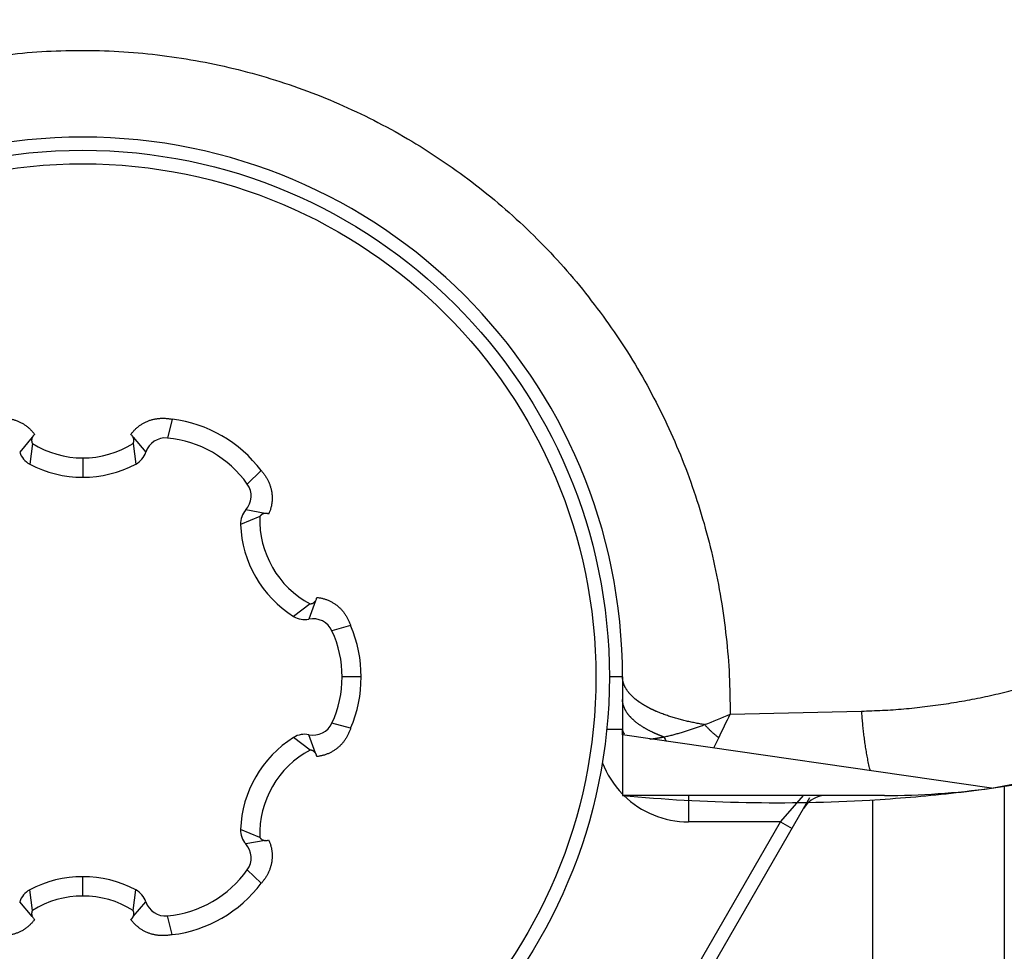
# Model space of a CAD drawing. Header units: millimetres. Extents: x 0 to 1735, y 0 to 1188.
# Tile 18 of 139: x 791.52 to 799, y 361.92 to 368.99. Entities that reach past the tile are written whole.
import ezdxf

# ---------------------------------------------------------------- set-up
doc = ezdxf.new("R2010")
doc.units = ezdxf.units.MM
doc.header["$LTSCALE"] = 0.727559
for name, color, linetype in [('NoLayerName_001', 7, 'Continuous'), ('NoLayerName_004', 7, 'Continuous'), ('NoLayerName_007', 7, 'Continuous')]:
    doc.layers.add(name, color=color, linetype=linetype)
doc.styles.get("Standard").update_dxf_attribs({"font": 'txt', "bigfont": 'extfont2'})
doc.dimstyles.get("Standard").update_dxf_attribs({"dimtxt": 2.5, "dimasz": 2.5, "dimexe": 1, "dimexo": 1, "dimtad": 1, "dimdec": 3, "dimzin": 0, "dimdsep": 46, "dimtxsty": 'Standard', "dimcen": 2.5, "dimadec": 3, "dimazin": 0, "dimtfac": 0.75, "dimtdec": 3, "dimtmove": 0, "dimatfit": 3, "dimfxl": 1, "dimarcsym": 0})

# ---------------------------------------------------------------- blocks, each defined once
blk = doc.blocks.new('DIM_0006')
at = {"color": 3, "linetype": 'Continuous', "lineweight": 13}
blk.add_arc((47.298, 51.2981), 47.2981, 0, 270, dxfattribs=at)
blk = doc.blocks.new('_OPEN30')
at = {"color": 0, "linetype": 'ByBlock', "lineweight": -2}
for p, q in [((-1, 0.267949), (0, 0)), ((0, 0), (-1, -0.267949)), ((0, 0), (-1, 0))]:
    blk.add_line(p, q, dxfattribs=at)
blk = doc.blocks.new('*D128')
at = {"layer": 'Defpoints', "color": 0}
for p in [(789.8755, 380), (789.9755, 380), (820, 337.1691), (820, 337.0691), (775.4963, 302.9173)]:
    blk.add_point(p, dxfattribs=at)
at = {"layer": 'NoLayerName_001', "color": 0, "linetype": 'Continuous', "lineweight": 13}
for p, q in [((785.8755, 380), (726.9926, 380)), ((820, 333.0691), (820, 286.9926))]:
    blk.add_line(p, q, dxfattribs=at)
blk.add_arc((820, 380), 89.0074, 183.863048, 266.136952, dxfattribs=at)
at = {"layer": 'NoLayerName_001', "color": 0, "lineweight": 13, "xscale": 6, "yscale": 6, "zscale": 6}
for p, rotation in [((730.9926, 380), 91.93152412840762), ((820, 290.9926), 358.0684758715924)]:
    blk.add_blockref('_OPEN30', p, dxfattribs=dict(at, rotation=rotation))
at = {"layer": 'NoLayerName_001', "color": 0, "lineweight": 13, "insert": (759.844, 330.6124), "char_height": 14, "attachment_point": 5, "rotation": 309.38568}
blk.add_mtext('\\W0.8000;90%%d', dxfattribs=at)

msp = doc.modelspace()

# ---------------------------------------------------------------- linework, layer by layer
at = {"layer": 'NoLayerName_001', "color": 6, "linetype": 'Continuous', "lineweight": 25}
for p, q in [((792.67969609, 365.95714223), (792.64320663, 365.81470753)), ((791.61658082, 365.82027551), (791.52095167, 365.70705644)), ((792.38342021, 365.82027429), (792.47904833, 365.70705644)), ((791.61700681, 365.77357825), (791.59687887, 365.61707105)), ((792.38299319, 365.77357825), (792.40312113, 365.61707105)), ((792, 365.66362084), (792, 365.5169)), ((793.35508684, 365.5672052), (793.24997951, 365.46438705)), ((793.34446722, 365.21847096), (793.19886404, 365.15764866)), ((793.38469932, 365.24218777), (793.23883008, 365.26839624)), ((793.72746041, 364.55510729), (793.60198517, 364.45942239)), ((793.76811388, 364.5780855), (793.71787841, 364.4386602)), ((794.03478293, 364.38993703), (793.89318614, 364.35032049)), ((794.11466472, 364), (793.97, 364)), ((794.03478293, 363.61006297), (793.89318614, 363.64967951)), ((793.76811442, 363.421913), (793.71787841, 363.5613398)), ((793.72746041, 363.44489271), (793.60198517, 363.54057761)), ((793.34446722, 362.78152904), (793.19886404, 362.84235134)), ((793.38469764, 362.75781192), (793.23883008, 362.73160376)), ((793.35508684, 362.4327948), (793.24997951, 362.53561295)), ((792, 362.33637916), (792, 362.4831)), ((791.61700681, 362.22642175), (791.59687887, 362.38292895)), ((792.38299319, 362.22642175), (792.40312113, 362.38292895)), ((791.61657979, 362.17972571), (791.52095167, 362.29294356)), ((792.38341918, 362.17972449), (792.47904833, 362.29294356)), ((792.67969609, 362.04285777), (792.64320663, 362.18529247))]:
    msp.add_line(p, q, dxfattribs=at)
at = {"layer": 'NoLayerName_001', "color": 4, "linetype": 'Continuous', "lineweight": 25}
msp.add_line((799, 363.17331742), (799, 360.95402913), dxfattribs=at)
at = {"layer": 'NoLayerName_001', "color": 7, "linetype": 'Continuous', "lineweight": 25}
msp.add_line((798, 363.06656695), (798, 335.79547926), dxfattribs=at)
at = {"layer": 'NoLayerName_001', "color": 6, "linetype": 'Continuous', "lineweight": 25}
for radius in [4, 3.89743589]:
    msp.add_circle((792, 364), radius, dxfattribs=at)
for centre, radius, start, end in [((792.56149971, 364.97254603), 0.99166529, 36.845345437, 83.154654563), ((792.3350914, 365.7978427), 0.05320997, 27.223161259, 55.191502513), ((792.6287442, 365.65777252), 0.1576, 84.734750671, 161.777059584), ((792.566375, 364.98099028), 0.83725, 35.265249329, 84.734750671), ((792.00001635, 366.38565921), 0.72203837, 237.963734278, 302.036265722), ((791.67064755, 365.75634037), 0.1576, 198.222940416, 242.090565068), ((792.32935245, 365.75634037), 0.1576, 297.909434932, 341.777059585), ((792, 366.37813129), 0.86123129, 242.090565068, 297.909434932), ((793.12130101, 365.37339471), 0.1576, 318.222940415, 35.265249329), ((793.35635915, 365.16339778), 0.1576, 138.222940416, 182.090565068), ((794.06599417, 365.19280376), 0.72198291, 177.962650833, 242.037520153), ((794.05952211, 365.18906565), 0.86123129, 182.090565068, 237.909434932), ((793.72452316, 364.60872368), 0.05320997, 327.223161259, 355.191502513), ((793.6857116, 364.59294259), 0.1576, 237.909434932, 281.777059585), ((793.75004522, 364.28437781), 0.1576, 24.734750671, 101.777059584), ((793.12326421, 364.00005424), 0.99140051, 336.842212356, 23.157789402), ((793.13275, 364), 0.83725, 335.265249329, 24.734750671), ((793.75004522, 363.71562219), 0.1576, 258.222940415, 335.265249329), ((793.6857116, 363.40705741), 0.1576, 78.222940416, 122.090565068), ((794.05952211, 362.81093435), 0.86123129, 122.090565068, 177.909434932), ((794.06599537, 362.80719551), 0.72198407, 117.962536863, 182.037287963), ((793.35635915, 362.83660222), 0.1576, 177.909434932, 221.777059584), ((793.38943231, 362.81087822), 0.05320724, 267.222882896, 295.192223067), ((793.12130101, 362.62660529), 0.1576, 324.734750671, 41.777059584), ((792.566375, 363.01900972), 0.83725, 275.265249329, 324.734750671), ((792, 361.62186871), 0.86123129, 62.090565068, 117.909434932), ((791.67064755, 362.24365963), 0.1576, 117.909434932, 161.777059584), ((792.32935245, 362.24365963), 0.1576, 18.222940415, 62.090565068), ((792.56149971, 363.02745397), 0.99166529, 276.845345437, 323.154654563), ((792.00001635, 361.61434079), 0.72203837, 57.963734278, 122.036265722), ((792.6287442, 362.34222748), 0.1576, 198.222940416, 275.265249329), ((791.6649086, 362.2021573), 0.05320997, 207.223161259, 235.191502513)]:
    msp.add_arc(centre, radius, start, end, dxfattribs=at)
for points, knots in [([(791.32030391, 365.95714223), (791.32416514, 365.95789752), (791.33187674, 365.95950446), (791.34355857, 365.96134566), (791.35530325, 365.96283997), (791.36710546, 365.96391808), (791.37894422, 365.96458833), (791.39080275, 365.96483819), (791.40266315, 365.96466076), (791.4145078, 365.96404753), (791.42631901, 365.96299072), (791.43807847, 365.9614812), (791.44976772, 365.9595171), (791.46136857, 365.95710114), (791.47286247, 365.95423496), (791.48423087, 365.95092053), (791.49545522, 365.94715971), (791.50651693, 365.94295433), (791.51739753, 365.93830648), (791.5280776, 365.93321743), (791.53853978, 365.92769491), (791.54876792, 365.92174974), (791.55874534, 365.91539211), (791.56845544, 365.90863238), (791.57788158, 365.90148087), (791.58700701, 365.89394798), (791.59581444, 365.88604479), (791.60428914, 365.87778753), (791.61242181, 365.86919714), (791.62018202, 365.8602794), (791.62761718, 365.85109675), (791.63219845, 365.84469527), (791.63453446, 365.84153153)], [0, 0, 0, 0, 0.01180322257, 0.02362718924, 0.0354666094, 0.04731669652, 0.0591732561, 0.07103277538, 0.08289251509, 0.09475060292, 0.10660612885, 0.11845916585, 0.13030955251, 0.14215651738, 0.15399946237, 0.16583807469, 0.17767241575, 0.1895030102, 0.20133093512, 0.2131578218, 0.2249847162, 0.2368118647, 0.24863937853, 0.26046734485, 0.27229592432, 0.2841254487, 0.29595611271, 0.30778616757, 0.3196128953, 0.33143328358, 0.34324415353, 0.35504228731, 0.35504228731, 0.35504228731, 0.35504228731]), ([(792.36546554, 365.84153153), (792.36780155, 365.84469527), (792.37238282, 365.85109676), (792.37981799, 365.86027942), (792.38757823, 365.86919716), (792.39571093, 365.87778755), (792.40418567, 365.88604481), (792.41299313, 365.89394801), (792.42211861, 365.90148091), (792.43154481, 365.90863242), (792.44125495, 365.91539216), (792.45123242, 365.92174981), (792.46146061, 365.92769499), (792.47192283, 365.93321753), (792.48260292, 365.9383066), (792.49348354, 365.94295446), (792.50454527, 365.94715982), (792.51576963, 365.95092061), (792.52713804, 365.95423501), (792.53863193, 365.95710115), (792.55023277, 365.95951711), (792.56192199, 365.9614812), (792.57368141, 365.96299075), (792.58549258, 365.96404759), (792.59733716, 365.96466083), (792.6091975, 365.96483826), (792.62105596, 365.96458839), (792.63289466, 365.96391813), (792.64469682, 365.96284), (792.65644147, 365.96134568), (792.66812327, 365.95950446), (792.67583486, 365.95789753), (792.67969609, 365.95714223)], [0, 0, 0, 0, 0.01179814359, 0.02360902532, 0.0354294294, 0.04725617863, 0.05908626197, 0.0709169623, 0.08274652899, 0.09457515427, 0.10640316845, 0.11823073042, 0.13005792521, 0.14188486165, 0.15371178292, 0.16553972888, 0.17737033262, 0.18920467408, 0.20104327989, 0.21288621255, 0.22473315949, 0.23658352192, 0.24843652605, 0.26029200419, 0.27215003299, 0.28400970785, 0.29586916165, 0.30772565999, 0.31957569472, 0.33141507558, 0.34323901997, 0.35504224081, 0.35504224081, 0.35504224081, 0.35504224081]), ([(791.61759375, 365.8221862), (791.61722928, 365.82143641), (791.61647334, 365.81994693), (791.61549429, 365.8176365), (791.61460766, 365.81528357), (791.61383203, 365.81288582), (791.61316468, 365.81045152), (791.61260858, 365.80798608), (791.61216519, 365.80549567), (791.6118364, 365.80298628), (791.61162398, 365.80046392), (791.61152965, 365.79793461), (791.61155556, 365.79540438), (791.61170169, 365.79287935), (791.61196603, 365.79036543), (791.61234701, 365.78786849), (791.61284284, 365.78539434), (791.61345219, 365.78294901), (791.61417217, 365.78053776), (791.6150057, 365.77816862), (791.61593402, 365.77583941), (791.6166583, 365.77433531), (791.61700681, 365.77357825)], [0, 0, 0, 0, 0.002501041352, 0.005009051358, 0.007523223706, 0.010042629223, 0.012566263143, 0.015093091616, 0.017622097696, 0.020152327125, 0.02268293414, 0.025213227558, 0.027742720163, 0.030271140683, 0.032798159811, 0.035323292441, 0.037845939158, 0.040365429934, 0.042881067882, 0.045392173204, 0.047898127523, 0.050398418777, 0.050398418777, 0.050398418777, 0.050398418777]), ([(791.63453446, 365.84153153), (791.63418346, 365.84128133), (791.63347702, 365.84078702), (791.63244369, 365.84000889), (791.63142691, 365.8392088), (791.63043005, 365.83838272), (791.62945293, 365.83753165), (791.62849649, 365.83665529), (791.62756119, 365.83575429), (791.62664754, 365.83482946), (791.62575615, 365.83388168), (791.62488761, 365.83291182), (791.62404251, 365.83192074), (791.62322144, 365.8309093), (791.622425, 365.82987839), (791.62165379, 365.82882885), (791.62090837, 365.82776158), (791.62018943, 365.82667739), (791.61949724, 365.82557733), (791.61883359, 365.82446162), (791.61819462, 365.82333348), (791.6177962, 365.8225672), (791.61759375, 365.8221862)], [0, 0, 0, 0, 0.001293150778, 0.002586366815, 0.003879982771, 0.005174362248, 0.006469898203, 0.007766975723, 0.00906561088, 0.010365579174, 0.011666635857, 0.012968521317, 0.014270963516, 0.015573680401, 0.016876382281, 0.018178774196, 0.01948055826, 0.020781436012, 0.022081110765, 0.02337928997, 0.024675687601, 0.025970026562, 0.025970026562, 0.025970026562, 0.025970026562]), ([(792.38299319, 365.77357825), (792.38334168, 365.77433528), (792.38406593, 365.7758393), (792.38499421, 365.7781684), (792.38582772, 365.78053741), (792.38654768, 365.78294854), (792.38715703, 365.78539375), (792.38765286, 365.78786776), (792.38803386, 365.79036458), (792.38829822, 365.79287837), (792.3884444, 365.79540327), (792.38847037, 365.79793337), (792.3883761, 365.80046256), (792.38816376, 365.8029848), (792.38783505, 365.80549408), (792.38739177, 365.80798437), (792.38683578, 365.81044971), (792.38616854, 365.81288392), (792.38539304, 365.81528158), (792.38450655, 365.81763443), (792.38352764, 365.81994479), (792.38277181, 365.82143423), (792.38240739, 365.822184)], [0, 0, 0, 0, 0.002500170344, 0.005006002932, 0.007516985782, 0.010032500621, 0.012551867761, 0.015074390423, 0.017599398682, 0.020126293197, 0.022654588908, 0.025183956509, 0.027714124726, 0.030244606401, 0.03277471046, 0.035303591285, 0.037830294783, 0.040353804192, 0.042873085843, 0.045387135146, 0.047895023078, 0.050395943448, 0.050395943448, 0.050395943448, 0.050395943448]), ([(793.35508684, 365.5672052), (793.35767173, 365.56423915), (793.36292004, 365.55836438), (793.37035617, 365.54916708), (793.37752376, 365.5397406), (793.38435998, 365.53005516), (793.39086156, 365.52013351), (793.39700925, 365.50998431), (793.40278808, 365.49961997), (793.4081819, 365.48905189), (793.41317499, 365.47829181), (793.41775088, 365.46735132), (793.42189515, 365.45624393), (793.42560187, 365.444987), (793.42886382, 365.43359765), (793.43167409, 365.42209318), (793.43402567, 365.41049084), (793.43591154, 365.39880791), (793.4373248, 365.38706164), (793.43825796, 365.37526949), (793.43870585, 365.36344989), (793.43867031, 365.35162212), (793.43815206, 365.33980563), (793.43715215, 365.3280199), (793.43567149, 365.31628443), (793.43371111, 365.30461876), (793.43127181, 365.29304318), (793.42835883, 365.28157862), (793.42498589, 365.27024342), (793.42114267, 365.25906681), (793.41690695, 365.24803891), (793.4136527, 365.24087239), (793.41208031, 365.2372682)], [0, 0, 0, 0, 0.01180303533, 0.02362840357, 0.0354705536, 0.04732441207, 0.05918547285, 0.07104988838, 0.08291456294, 0.09477724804, 0.10663663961, 0.11849247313, 0.13034497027, 0.1421936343, 0.1540379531, 0.16587762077, 0.17771262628, 0.18954334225, 0.20137061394, 0.21319584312, 0.22502045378, 0.2368449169, 0.24866943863, 0.26049416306, 0.27231926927, 0.28414506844, 0.29597191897, 0.30779850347, 0.31962217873, 0.33143999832, 0.34324885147, 0.35504559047, 0.35504559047, 0.35504559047, 0.35504559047]), ([(793.38685687, 365.24226665), (793.38602529, 365.24220739), (793.38435738, 365.24211731), (793.38186692, 365.24180995), (793.37938586, 365.24140129), (793.37692148, 365.24087408), (793.37447957, 365.24023483), (793.37206631, 365.23948366), (793.36968778, 365.23862242), (793.36735009, 365.23765246), (793.36505937, 365.23657525), (793.36282166, 365.23539234), (793.36064327, 365.23410488), (793.35852953, 365.23271588), (793.35648453, 365.23123008), (793.35451258, 365.22965173), (793.35261782, 365.2279853), (793.3508048, 365.22623494), (793.34907665, 365.2244058), (793.34744177, 365.22249933), (793.34588889, 365.22053071), (793.34494856, 365.21915134), (793.34446722, 365.21847096)], [0, 0, 0, 0, 0.002501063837, 0.005009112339, 0.007523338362, 0.010042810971, 0.012566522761, 0.015093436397, 0.017622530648, 0.020152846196, 0.022683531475, 0.025213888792, 0.027743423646, 0.030271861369, 0.032798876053, 0.035323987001, 0.037846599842, 0.040366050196, 0.042881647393, 0.045392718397, 0.047898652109, 0.050398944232, 0.050398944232, 0.050398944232, 0.050398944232]), ([(793.41208031, 365.2372682), (793.41168813, 365.23744707), (793.41090682, 365.23781166), (793.40971629, 365.23831745), (793.40851502, 365.23879794), (793.4073012, 365.23924821), (793.40607562, 365.23966889), (793.40483848, 365.24005902), (793.40359057, 365.24041852), (793.40233285, 365.24074736), (793.40106639, 365.24104545), (793.39979222, 365.2413127), (793.39851139, 365.24154905), (793.39722496, 365.24175441), (793.39593396, 365.2419287), (793.39463946, 365.24207183), (793.39334249, 365.24218375), (793.39204411, 365.24226429), (793.39074535, 365.24231372), (793.38944732, 365.24233061), (793.38815086, 365.24231991), (793.38728804, 365.24228182), (793.38685687, 365.24226665)], [0, 0, 0, 0, 0.001293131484, 0.002586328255, 0.003879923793, 0.005174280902, 0.006469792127, 0.007766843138, 0.009065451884, 0.010365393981, 0.01166642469, 0.012968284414, 0.014270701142, 0.015573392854, 0.016876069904, 0.01817843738, 0.019480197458, 0.020781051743, 0.022080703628, 0.023378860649, 0.024675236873, 0.025969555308, 0.025969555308, 0.025969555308, 0.025969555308]), ([(793.77754585, 364.60426332), (793.78145323, 364.60382077), (793.7892864, 364.60305062), (793.8009544, 364.60120176), (793.81255518, 364.59894048), (793.82405852, 364.59619434), (793.83544439, 364.59298604), (793.84669006, 364.58931223), (793.85777465, 364.58517821), (793.86868015, 364.58059353), (793.87938896, 364.57556708), (793.88988359, 364.57010789), (793.9001465, 364.56422487), (793.91016032, 364.55792716), (793.91990724, 364.55122279), (793.92937323, 364.54412472), (793.93854726, 364.53664867), (793.94741805, 364.52880942), (793.95597444, 364.52062197), (793.96420528, 364.51210124), (793.97209932, 364.50326211), (793.97964562, 364.49411965), (793.98683232, 364.48468789), (793.99365369, 364.47498512), (794.0001082, 364.46503157), (794.00619356, 364.45484655), (794.01190811, 364.44444966), (794.01724867, 364.43385995), (794.02221747, 364.42309831), (794.02679654, 364.41217882), (794.03104316, 364.40114088), (794.0335067, 364.39365861), (794.03478293, 364.38993703)], [0, 0, 0, 0, 0.01179706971, 0.0236061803, 0.03542417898, 0.04724803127, 0.0590749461, 0.07090250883, 0.08272950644, 0.09455616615, 0.10638265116, 0.11820899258, 0.13003518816, 0.14186130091, 0.15368762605, 0.16551549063, 0.17734643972, 0.18918143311, 0.20102091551, 0.21286490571, 0.22471308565, 0.23656488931, 0.2484196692, 0.26027751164, 0.27213829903, 0.28400088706, 0.29586318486, 0.30772225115, 0.31957438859, 0.33141523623, 0.34323985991, 0.35504284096, 0.35504284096, 0.35504284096, 0.35504284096]), ([(793.72746041, 364.55510729), (793.72829027, 364.555184), (793.72995491, 364.5553088), (793.73243611, 364.55566943), (793.73490449, 364.5561321), (793.73735257, 364.55671416), (793.73977485, 364.55740905), (793.74216533, 364.55821666), (793.74451814, 364.55913511), (793.74682733, 364.56016306), (793.74908704, 364.56129891), (793.75129116, 364.56254148), (793.75343437, 364.56388771), (793.75551252, 364.56533272), (793.75752126, 364.56687203), (793.75945628, 364.56850108), (793.76131333, 364.57021525), (793.7630878, 364.5720102), (793.76477648, 364.57388062), (793.76637086, 364.57582478), (793.76788224, 364.57782772), (793.76879422, 364.57922701), (793.76926133, 364.57991749)], [0, 0, 0, 0, 0.002500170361, 0.005006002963, 0.007516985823, 0.010032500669, 0.012551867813, 0.015074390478, 0.017599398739, 0.020126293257, 0.022654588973, 0.025183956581, 0.027714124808, 0.030244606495, 0.032774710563, 0.035303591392, 0.037830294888, 0.040353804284, 0.042873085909, 0.045387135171, 0.047895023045, 0.050395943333, 0.050395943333, 0.050395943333, 0.050395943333]), ([(794.03478293, 363.61006297), (794.0335067, 363.60634139), (794.03104316, 363.59885912), (794.02679654, 363.58782118), (794.02221747, 363.57690169), (794.01724867, 363.56614005), (794.01190811, 363.55555034), (794.00619356, 363.54515345), (794.0001082, 363.53496843), (793.99365369, 363.52501488), (793.98683232, 363.51531211), (793.97964562, 363.50588035), (793.97209932, 363.49673789), (793.96420528, 363.48789876), (793.95597444, 363.47937803), (793.94741805, 363.47119058), (793.93854726, 363.46335134), (793.92937323, 363.45587528), (793.91990724, 363.44877721), (793.91016032, 363.44207284), (793.9001465, 363.43577513), (793.88988359, 363.42989211), (793.87938896, 363.42443292), (793.86868015, 363.41940647), (793.85777465, 363.41482179), (793.84669006, 363.41068777), (793.83544439, 363.40701396), (793.82405852, 363.40380566), (793.81255518, 363.40105952), (793.8009544, 363.39879824), (793.7892864, 363.39694938), (793.78145323, 363.39617923), (793.77754585, 363.39573668)], [0, 0, 0, 0, 0.0118029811, 0.02362760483, 0.0354684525, 0.04732058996, 0.05917965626, 0.07104195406, 0.0829045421, 0.09476532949, 0.10662317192, 0.11847795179, 0.13032975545, 0.14217793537, 0.15402192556, 0.16586140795, 0.17769640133, 0.18952735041, 0.20135521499, 0.21318154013, 0.22500765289, 0.23683384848, 0.24866018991, 0.26048667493, 0.27231333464, 0.28414033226, 0.29596789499, 0.30779480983, 0.31961866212, 0.3314366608, 0.34324577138, 0.3550428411, 0.3550428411, 0.3550428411, 0.3550428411]), ([(793.76926267, 363.42008043), (793.76879557, 363.42077096), (793.76788361, 363.42217036), (793.76637224, 363.42417346), (793.76477786, 363.42611778), (793.76308916, 363.42798836), (793.76131467, 363.42978346), (793.75945758, 363.43149777), (793.75752252, 363.43312696), (793.75551372, 363.4346664), (793.7534355, 363.43611154), (793.75129222, 363.43745789), (793.74908802, 363.43870057), (793.74682822, 363.43983652), (793.74451893, 363.44086456), (793.74216603, 363.44178309), (793.73977544, 363.44259077), (793.73735304, 363.44328572), (793.73490485, 363.44386783), (793.73243635, 363.44433053), (793.72995503, 363.44469118), (793.72829031, 363.44481599), (793.72746041, 363.44489271)], [0, 0, 0, 0, 0.002501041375, 0.005009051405, 0.007523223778, 0.010042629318, 0.01256626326, 0.015093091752, 0.017622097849, 0.020152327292, 0.022682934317, 0.025213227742, 0.027742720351, 0.030271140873, 0.032798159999, 0.035323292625, 0.037845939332, 0.040365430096, 0.042881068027, 0.045392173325, 0.047898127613, 0.050398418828, 0.050398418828, 0.050398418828, 0.050398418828]), ([(793.77754585, 363.39573668), (793.77750468, 363.39616576), (793.77742981, 363.39702471), (793.7772726, 363.39830866), (793.77708809, 363.39958926), (793.77687111, 363.4008656), (793.77662263, 363.40213735), (793.7763419, 363.40340383), (793.77602926, 363.40466433), (793.77568516, 363.40591798), (793.77531005, 363.40716384), (793.77490439, 363.40840095), (793.77446864, 363.40962837), (793.77400325, 363.41084515), (793.77350867, 363.41205035), (793.77298535, 363.413243), (793.77243377, 363.41442219), (793.77185431, 363.4155869), (793.77124772, 363.41673639), (793.77061331, 363.41786898), (793.7699558, 363.41898642), (793.7694914, 363.4197146), (793.76926267, 363.42008043)], [0, 0, 0, 0, 0.001293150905, 0.002586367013, 0.003879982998, 0.005174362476, 0.006469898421, 0.007766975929, 0.009065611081, 0.010365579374, 0.011666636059, 0.012968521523, 0.014270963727, 0.015573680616, 0.0168763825, 0.018178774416, 0.019480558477, 0.020781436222, 0.022081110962, 0.023379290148, 0.024675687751, 0.025970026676, 0.025970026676, 0.025970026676, 0.025970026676]), ([(793.34446722, 362.78152904), (793.34494853, 362.78084869), (793.34588882, 362.77946939), (793.34744162, 362.77750086), (793.3490764, 362.77559448), (793.35080446, 362.77376541), (793.35261737, 362.77201512), (793.35451201, 362.77034875), (793.35648384, 362.76877045), (793.35852871, 362.76728468), (793.36064232, 362.76589572), (793.36282057, 362.76460827), (793.36505814, 362.76342536), (793.36734872, 362.76234815), (793.36968626, 362.76137817), (793.37206464, 362.76051689), (793.37447776, 362.75976569), (793.37691953, 362.75912638), (793.37938377, 362.75859911), (793.38186469, 362.75819037), (793.38435501, 362.75788292), (793.38602284, 362.75779276), (793.38685437, 362.75773347)], [0, 0, 0, 0, 0.002500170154, 0.00500598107, 0.007516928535, 0.010032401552, 0.012551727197, 0.01507421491, 0.017599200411, 0.020126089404, 0.022654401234, 0.025183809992, 0.027714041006, 0.030244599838, 0.0327747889, 0.035303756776, 0.037830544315, 0.040354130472, 0.042873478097, 0.045387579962, 0.047895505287, 0.050396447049, 0.050396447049, 0.050396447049, 0.050396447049]), ([(793.41208031, 362.7627318), (793.4136527, 362.75912761), (793.41690695, 362.75196109), (793.42114267, 362.74093319), (793.42498589, 362.72975658), (793.42835883, 362.71842138), (793.43127181, 362.70695682), (793.43371111, 362.69538124), (793.43567149, 362.68371557), (793.43715215, 362.6719801), (793.43815206, 362.66019437), (793.43867031, 362.64837788), (793.43870585, 362.63655011), (793.43825796, 362.62473051), (793.4373248, 362.61293836), (793.43591154, 362.60119209), (793.43402567, 362.58950916), (793.43167409, 362.57790682), (793.42886382, 362.56640235), (793.42560187, 362.555013), (793.42189515, 362.54375607), (793.41775088, 362.53264868), (793.41317499, 362.52170819), (793.4081819, 362.51094811), (793.40278808, 362.50038003), (793.39700925, 362.49001569), (793.39086156, 362.47986649), (793.38435998, 362.46994484), (793.37752376, 362.4602594), (793.37035617, 362.45083292), (793.36292004, 362.44163562), (793.35767173, 362.43576085), (793.35508684, 362.4327948)], [0, 0, 0, 0, 0.011796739, 0.02360559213, 0.03542341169, 0.04724708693, 0.0590736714, 0.07090052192, 0.08272632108, 0.0945514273, 0.10637615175, 0.11820067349, 0.13002513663, 0.14184974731, 0.15367497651, 0.16550224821, 0.17733296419, 0.1891679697, 0.20100763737, 0.21285195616, 0.22470062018, 0.23655311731, 0.24840895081, 0.26026834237, 0.27213102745, 0.283995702, 0.29586011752, 0.30772117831, 0.31957503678, 0.33141718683, 0.3432425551, 0.35504559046, 0.35504559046, 0.35504559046, 0.35504559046]), ([(791.61700681, 362.22642175), (791.61665832, 362.22566472), (791.61593407, 362.2241607), (791.61500579, 362.2218316), (791.61417228, 362.21946259), (791.61345232, 362.21705146), (791.61284297, 362.21460625), (791.61234714, 362.21213224), (791.61196614, 362.20963542), (791.61170178, 362.20712163), (791.6115556, 362.20459673), (791.61152963, 362.20206663), (791.6116239, 362.19953744), (791.61183624, 362.1970152), (791.61216495, 362.19450592), (791.61260823, 362.19201563), (791.61316422, 362.18955029), (791.61383146, 362.18711608), (791.61460696, 362.18471842), (791.61549345, 362.18236557), (791.61647236, 362.18005521), (791.61722819, 362.17856577), (791.61759261, 362.177816)], [0, 0, 0, 0, 0.002500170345, 0.005006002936, 0.007516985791, 0.010032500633, 0.012551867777, 0.015074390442, 0.017599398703, 0.020126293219, 0.02265458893, 0.025183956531, 0.027714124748, 0.030244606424, 0.032774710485, 0.035303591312, 0.037830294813, 0.040353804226, 0.042873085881, 0.045387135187, 0.047895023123, 0.050395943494, 0.050395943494, 0.050395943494, 0.050395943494]), ([(792.38240625, 362.1778138), (792.38277072, 362.17856359), (792.38352666, 362.18005307), (792.38450571, 362.1823635), (792.38539234, 362.18471643), (792.38616797, 362.18711418), (792.38683532, 362.18954848), (792.38739142, 362.19201392), (792.38783481, 362.19450433), (792.3881636, 362.19701372), (792.38837602, 362.19953608), (792.38847035, 362.20206539), (792.38844444, 362.20459562), (792.38829831, 362.20712065), (792.38803397, 362.20963457), (792.38765299, 362.21213151), (792.38715716, 362.21460566), (792.38654781, 362.21705099), (792.38582783, 362.21946224), (792.3849943, 362.22183138), (792.38406598, 362.22416059), (792.3833417, 362.22566469), (792.38299319, 362.22642175)], [0, 0, 0, 0, 0.002501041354, 0.005009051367, 0.007523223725, 0.010042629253, 0.012566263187, 0.015093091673, 0.017622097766, 0.020152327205, 0.022682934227, 0.025213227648, 0.027742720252, 0.030271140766, 0.032798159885, 0.035323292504, 0.037845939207, 0.040365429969, 0.042881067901, 0.045392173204, 0.047898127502, 0.050398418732, 0.050398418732, 0.050398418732, 0.050398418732]), ([(791.63453446, 362.15846847), (791.63219845, 362.15530472), (791.62761719, 362.14890323), (791.62018201, 362.13972057), (791.61242177, 362.13080282), (791.60428907, 362.12221243), (791.59581433, 362.11395517), (791.58700685, 362.10605197), (791.57788137, 362.09851907), (791.56845516, 362.09136755), (791.55874501, 362.08460782), (791.54876754, 362.07825018), (791.53853935, 362.072305), (791.52807713, 362.06678246), (791.51739704, 362.06169338), (791.50651641, 362.05704553), (791.49545468, 362.05284017), (791.48423032, 362.04907939), (791.47286192, 362.04576499), (791.46136802, 362.04289885), (791.44976719, 362.0404829), (791.43807797, 362.0385188), (791.42631856, 362.03700925), (791.41450739, 362.03595241), (791.40266281, 362.03533917), (791.39080248, 362.03516174), (791.37894402, 362.03541161), (791.36710533, 362.03608187), (791.35530317, 362.03716), (791.34355853, 362.03865433), (791.33187674, 362.04049554), (791.32416514, 362.04210247), (791.32030391, 362.04285777)], [0, 0, 0, 0, 0.01179814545, 0.0236090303, 0.03542943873, 0.04725619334, 0.05908628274, 0.07091698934, 0.08274656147, 0.09457519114, 0.10640320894, 0.11823077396, 0.13005797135, 0.14188490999, 0.15371183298, 0.16553977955, 0.17737038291, 0.18920472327, 0.20104332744, 0.21288625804, 0.2247332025, 0.236583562, 0.24843656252, 0.26029203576, 0.27215005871, 0.28400972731, 0.29586917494, 0.30772566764, 0.31957569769, 0.33141507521, 0.34323901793, 0.35504223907, 0.35504223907, 0.35504223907, 0.35504223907]), ([(792.36546554, 362.15846847), (792.36581654, 362.15871867), (792.36652298, 362.15921298), (792.36755631, 362.15999111), (792.36857309, 362.1607912), (792.36956995, 362.16161728), (792.37054707, 362.16246835), (792.37150351, 362.16334471), (792.37243881, 362.16424571), (792.37335246, 362.16517054), (792.37424385, 362.16611832), (792.37511239, 362.16708818), (792.37595749, 362.16807926), (792.37677856, 362.1690907), (792.377575, 362.17012161), (792.37834621, 362.17117115), (792.37909163, 362.17223842), (792.37981057, 362.17332261), (792.38050276, 362.17442267), (792.38116641, 362.17553838), (792.38180538, 362.17666652), (792.3822038, 362.1774328), (792.38240625, 362.1778138)], [0, 0, 0, 0, 0.001293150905, 0.002586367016, 0.003879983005, 0.005174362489, 0.006469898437, 0.007766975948, 0.009065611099, 0.010365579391, 0.011666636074, 0.012968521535, 0.014270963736, 0.015573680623, 0.016876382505, 0.018178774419, 0.01948055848, 0.020781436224, 0.022081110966, 0.023379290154, 0.024675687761, 0.02597002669, 0.02597002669, 0.02597002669, 0.02597002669]), ([(792.67969609, 362.04285777), (792.67583486, 362.04210248), (792.66812326, 362.04049554), (792.65644143, 362.03865434), (792.64469675, 362.03716003), (792.63289454, 362.03608192), (792.62105578, 362.03541167), (792.60919725, 362.03516181), (792.59733685, 362.03533924), (792.5854922, 362.03595247), (792.57368099, 362.03700928), (792.56192153, 362.0385188), (792.55023228, 362.0404829), (792.53863143, 362.04289886), (792.52713753, 362.04576504), (792.51576913, 362.04907947), (792.50454478, 362.05284029), (792.49348307, 362.05704567), (792.48260247, 362.06169352), (792.4719224, 362.06678257), (792.46146022, 362.07230509), (792.45123208, 362.07825026), (792.44125466, 362.08460789), (792.43154456, 362.09136762), (792.42211842, 362.09851913), (792.41299299, 362.10605202), (792.40418556, 362.11395521), (792.39571086, 362.12221247), (792.3875782, 362.13080286), (792.37981798, 362.1397206), (792.37238282, 362.14890325), (792.36780155, 362.15530473), (792.36546554, 362.15846847)], [0, 0, 0, 0, 0.01180322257, 0.02362718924, 0.0354666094, 0.04731669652, 0.0591732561, 0.07103277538, 0.08289251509, 0.09475060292, 0.10660612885, 0.11845916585, 0.13030955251, 0.14215651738, 0.15399946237, 0.1658380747, 0.17767241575, 0.18950301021, 0.20133093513, 0.21315782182, 0.22498471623, 0.23681186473, 0.24863937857, 0.2604673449, 0.27229592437, 0.28412544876, 0.29595611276, 0.30778616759, 0.31961289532, 0.33143328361, 0.34324415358, 0.3550422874, 0.3550422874, 0.3550422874, 0.3550422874])]:
    msp.add_open_spline(points, degree=3, knots=knots, dxfattribs=at)
at = {"layer": 'NoLayerName_004', "color": 6, "linetype": 'Continuous', "lineweight": 25}
for p, q in [((796.1, 364), (796, 364)), ((796.1, 364), (796.1, 363.6)), ((796.91791334, 363.71835051), (797.91416141, 363.74041429)), ((796.1, 363.6), (795.97746508, 363.6)), ((796.1, 363.5615282), (796.1, 363.6)), ((796.1, 363.5615282), (796.1, 363.1)), ((798.90381314, 363.15544124), (796.1, 363.5615282)), ((796.79250855, 363.46118674), (796.83034519, 363.53809376)), ((798.90381314, 363.15544124), (799.46641546, 363.26)), ((798.09004342, 363.1), (796.1, 363.1)), ((796.10430447, 360.6270708), (797.52278541, 363.08395186)), ((796.6, 363.1), (796.6, 362.9)), ((797.35556771, 362.96288145), (797.47344869, 363.09899952)), ((797.3011107, 362.9), (797.35556771, 362.96288145)), ((796.48210496, 361.48144045), (797.3011107, 362.9)), ((797.3011107, 362.9), (796.6, 362.9)), ((797.3011107, 362.9), (797.38771324, 362.85))]:
    msp.add_line(p, q, dxfattribs=at)
for centre, radius, start, end in [((792, 364), 4.1, 0, 180), ((798.09004342, 369.1), 6, 277.783657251, 324.383793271), ((795.80697605, 366.13294202), 2.65789007, 290.171528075, 294.707112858), ((781.54172174, 371.07253031), 17.04439019, 333.765258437, 334.439030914), ((796.60001685, 363.6), 0.5, 180, 184.50106223), ((796.99318882, 363.87457972), 0.66730959, 209.681762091, 212.821969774), ((796.6, 363.6), 0.69999927, 200.824841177, 224.380523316), ((798.09004342, 369.1), 6, 270, 277.783657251), ((797.28458971, 374.98489476), 11.93975942, 274.822261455, 277.794246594), ((797.26717242, 375.41892356), 12.37409266, 264.587593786, 273.297479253), ((796.6, 363.6), 0.69999927, 225.585955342, 270), ((797.27939759, 375.04488174), 11.99997054, 273.341931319, 274.822886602)]:
    msp.add_arc(centre, radius, start, end, dxfattribs=at)
for points, knots in [([(786.91651714, 364.89160732), (786.94821167, 364.98362309), (787.00823901, 365.16902632), (787.11882505, 365.43990665), (787.24138324, 365.70579082), (787.37781914, 365.96511971), (787.52720007, 366.21728722), (787.68937991, 366.46142959), (787.86393069, 366.69682437), (788.050418, 366.92281114), (788.24841732, 367.13873502), (788.45750545, 367.34394086), (788.67725301, 367.53777693), (788.90721595, 367.71954273), (789.14678301, 367.88863527), (789.39525402, 368.04448796), (789.65192445, 368.18650212), (789.91608706, 368.31407982), (790.18703183, 368.4266307), (790.46404042, 368.52351865), (790.74626996, 368.60424961), (791.03274478, 368.66861828), (791.32248662, 368.71635568), (791.61450982, 368.74720621), (791.90782955, 368.76090571), (792.20145962, 368.75720252), (792.4943729, 368.73579887), (792.78552706, 368.69686128), (793.07388636, 368.64063845), (793.35840601, 368.56735645), (793.63804093, 368.47724392), (793.91174834, 368.37053408), (794.17847115, 368.24743238), (794.43717625, 368.10826334), (794.68704032, 367.95375762), (794.92724287, 367.78459613), (795.15691579, 367.60143319), (795.37538499, 367.40506661), (795.58124471, 367.19573857), (795.77582902, 366.97574723), (795.89219012, 366.81840956), (795.95203358, 366.74108412)], [0, 0, 0, 0, 0.2919640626, 0.5843741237, 0.8771046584, 1.1700303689, 1.4630339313, 1.7560158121, 2.0489348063, 2.3417947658, 2.6346118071, 2.9274192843, 3.220274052, 3.5132544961, 3.8063616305, 4.0995360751, 4.3927330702, 4.6859327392, 4.9791489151, 5.2724368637, 5.5658358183, 5.859306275, 6.1528022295, 6.4462886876, 6.7397523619, 7.0332123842, 7.326722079, 7.6203006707, 7.9139270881, 8.207569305, 8.501196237, 8.7947895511, 9.0883554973, 9.3819294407, 9.6755332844, 9.9691571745, 10.2627708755, 10.5563356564, 10.8498161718, 11.1431971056, 11.4365299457, 11.4365299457, 11.4365299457, 11.4365299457]), ([(795.95203358, 366.74108412), (796.00720057, 366.66035017), (796.12105976, 366.50118456), (796.27076593, 366.24851477), (796.40730313, 365.98862408), (796.52799002, 365.72083277), (796.63295006, 365.44644015), (796.72165148, 365.16629982), (796.79408835, 364.88155914), (796.8503838, 364.59331515), (796.88979894, 364.30266945), (796.91489348, 364.01076743), (796.91557943, 363.81570311), (796.91792083, 363.71836516)], [0, 0, 0, 0, 0.2933467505, 0.5867422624, 0.8802036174, 1.1737402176, 1.4673637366, 1.7610690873, 2.054772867, 2.3483413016, 2.6416082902, 2.934387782, 3.2264861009, 3.2264861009, 3.2264861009, 3.2264861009]), ([(797.91416149, 363.74041447), (797.96790589, 363.7424722), (798.07550521, 363.74530912), (798.23660266, 363.75725557), (798.3973907, 363.77374106), (798.55765092, 363.7955498), (798.71719966, 363.82240936), (798.87584383, 363.85433108), (799.03339342, 363.89124915), (799.18966387, 363.93312495), (799.34449116, 363.9798989), (799.49773685, 364.03148827), (799.64927078, 364.08781784), (799.79896364, 364.14881126), (799.94668605, 364.21439253), (800.09230862, 364.28448564), (800.23570233, 364.35901463), (800.37673928, 364.43790499), (800.51530075, 364.52107016), (800.65127065, 364.60842402), (800.78453315, 364.69988088), (800.91497252, 364.79535499), (801.04247281, 364.89476083), (801.16691859, 364.99801199), (801.28818817, 365.10502174), (801.40616468, 365.21568155), (801.52074275, 365.32985856), (801.631795, 365.44743139), (801.73925182, 365.56823586), (801.84283029, 365.69226371), (801.94304196, 365.8189263), (802.00600078, 365.90621454), (802.03794509, 365.94948155)], [0, 0, 0, 0, 0.1613513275, 0.3228509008, 0.484473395, 0.6461900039, 0.8079691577, 0.9697772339, 1.1315792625, 1.2933403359, 1.4550479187, 1.6167143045, 1.7783504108, 1.9399645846, 2.1015630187, 2.2631501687, 2.4247291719, 2.586303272, 2.7478794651, 2.9094647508, 3.0710650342, 3.2326855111, 3.3943310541, 3.5560065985, 3.7177169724, 3.8794534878, 4.0411917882, 4.2029055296, 4.3645676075, 4.5261507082, 4.6876278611, 4.8489729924, 4.8489729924, 4.8489729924, 4.8489729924]), ([(796.11098402, 363.94236938), (796.11053217, 363.94359396), (796.10960709, 363.94603838), (796.1083408, 363.9497528), (796.10714699, 363.95349797), (796.10604068, 363.95727566), (796.10502017, 363.96108136), (796.10408825, 363.96491226), (796.10324651, 363.96876509), (796.10249685, 363.97263672), (796.10184112, 363.97652396), (796.10128109, 363.98042364), (796.10081891, 363.9843326), (796.10045523, 363.98824765), (796.1001964, 363.99216568), (796.10002747, 363.99608334), (796.1000177, 363.99869533), (796.1, 364)], [0, 0, 0, 0, 0.003915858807, 0.007840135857, 0.011771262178, 0.015707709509, 0.019647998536, 0.023590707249, 0.02753447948, 0.031478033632, 0.035420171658, 0.039359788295, 0.043295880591, 0.04722755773, 0.051154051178, 0.055074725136, 0.058989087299, 0.058989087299, 0.058989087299, 0.058989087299]), ([(796.19704695, 363.83211921), (796.19524736, 363.8336202), (796.19163119, 363.83660007), (796.18631455, 363.84119755), (796.1810687, 363.84587759), (796.17590688, 363.85066094), (796.17082826, 363.85555126), (796.165837, 363.86055549), (796.16093923, 363.86567638), (796.15614482, 363.87091441), (796.15146537, 363.87626813), (796.14691263, 363.88173598), (796.14249837, 363.88731641), (796.13823432, 363.89300789), (796.13413223, 363.89880885), (796.13020391, 363.9047178), (796.12646093, 363.9107331), (796.12291582, 363.91685353), (796.1195775, 363.92307643), (796.11646842, 363.9294045), (796.11356067, 363.93582046), (796.11186262, 363.94019529), (796.11098402, 363.94236938)], [0, 0, 0, 0, 0.00703018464, 0.01405665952, 0.02108460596, 0.02811956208, 0.03516743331, 0.04223438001, 0.04932169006, 0.05642388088, 0.06353542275, 0.07065130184, 0.07776706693, 0.08487887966, 0.09198356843, 0.09907868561, 0.10616256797, 0.11323439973, 0.12029427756, 0.12734327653, 0.13438351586, 0.14141822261, 0.14141822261, 0.14141822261, 0.14141822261]), ([(796.10928484, 363.77657322), (796.10890042, 363.77771431), (796.10811323, 363.7799927), (796.10703762, 363.783448), (796.10602489, 363.78692748), (796.10508777, 363.7904325), (796.10422452, 363.79395952), (796.10343731, 363.79750632), (796.10272723, 363.80107029), (796.10209568, 363.80464897), (796.10154399, 363.80823982), (796.10107342, 363.81184036), (796.10068557, 363.81544806), (796.10038077, 363.81906041), (796.10016412, 363.82267493), (796.10002291, 363.826289), (796.10001479, 363.82869847), (796.1, 363.82990215)], [0, 0, 0, 0, 0.003612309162, 0.007231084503, 0.010855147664, 0.014483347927, 0.018114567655, 0.021747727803, 0.025381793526, 0.029015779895, 0.032648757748, 0.036279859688, 0.039908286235, 0.043533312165, 0.047154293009, 0.050770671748, 0.054381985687, 0.054381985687, 0.054381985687, 0.054381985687]), ([(796.25581007, 363.79058113), (796.25479001, 363.79121287), (796.25274725, 363.79247206), (796.24969906, 363.79438652), (796.24666067, 363.79631665), (796.24363395, 363.79826548), (796.2406186, 363.80023255), (796.23761494, 363.80221829), (796.23462332, 363.80422293), (796.23164419, 363.80624675), (796.22867804, 363.80828998), (796.22572534, 363.81035287), (796.22278657, 363.81243565), (796.21986222, 363.81453856), (796.21695276, 363.81666184), (796.21405868, 363.81880574), (796.21118045, 363.82097048), (796.20831859, 363.82315636), (796.20547339, 363.82536337), (796.20264609, 363.8275927), (796.19983429, 363.82984105), (796.19797751, 363.83136167), (796.19704695, 363.83211921)], [0, 0, 0, 0, 0.003599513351, 0.007198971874, 0.01079851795, 0.014398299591, 0.017998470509, 0.021599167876, 0.025200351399, 0.028801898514, 0.032403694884, 0.036005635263, 0.039607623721, 0.043209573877, 0.046811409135, 0.050413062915, 0.054014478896, 0.057615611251, 0.061216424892, 0.064816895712, 0.068417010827, 0.072016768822, 0.072016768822, 0.072016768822, 0.072016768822]), ([(796.36173963, 363.73648768), (796.35991844, 363.73727292), (796.35627265, 363.73883542), (796.35082464, 363.74122699), (796.34538942, 363.74364783), (796.33996937, 363.74610364), (796.33456408, 363.74859367), (796.32917399, 363.75111877), (796.32379972, 363.7536796), (796.31844217, 363.756277), (796.31310231, 363.75891172), (796.30778108, 363.76158452), (796.30247946, 363.76429616), (796.29719841, 363.76704738), (796.29193887, 363.76983895), (796.28670183, 363.77267164), (796.2814882, 363.77554615), (796.27629905, 363.77846339), (796.27113501, 363.78142359), (796.26599825, 363.78442947), (796.26088523, 363.78747446), (796.257504, 363.78954936), (796.25581007, 363.79058113)], [0, 0, 0, 0, 0.00594980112, 0.01189946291, 0.0178492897, 0.0237995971, 0.02975071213, 0.03570293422, 0.04165618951, 0.04761020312, 0.0535647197, 0.05951950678, 0.06547435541, 0.07142908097, 0.07738352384, 0.08333755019, 0.08929105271, 0.09524395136, 0.10119619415, 0.10714775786, 0.11309864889, 0.11904890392, 0.11904890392, 0.11904890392, 0.11904890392]), ([(796.18231642, 363.67373515), (796.18076343, 363.67516757), (796.17764085, 363.67801327), (796.17306058, 363.68239311), (796.16854807, 363.68684442), (796.16411656, 363.69138473), (796.15976566, 363.6960166), (796.15549971, 363.70074547), (796.15132402, 363.70557303), (796.14724636, 363.71049878), (796.1432757, 363.71552081), (796.13942109, 363.72063718), (796.13569157, 363.72584592), (796.13209621, 363.73114508), (796.12864403, 363.73653272), (796.12534413, 363.74200689), (796.1222054, 363.74756559), (796.11923755, 363.7532071), (796.11644723, 363.75892861), (796.11385249, 363.76473143), (796.11142898, 363.77060152), (796.11001617, 363.77458963), (796.10928484, 363.77657322)], [0, 0, 0, 0, 0.00633817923, 0.01267366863, 0.01901050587, 0.02535303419, 0.03170591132, 0.03807396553, 0.04445782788, 0.0508532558, 0.0572560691, 0.06366246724, 0.07006906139, 0.07647290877, 0.08287154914, 0.08926304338, 0.09564601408, 0.10201968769, 0.10838393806, 0.11473933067, 0.12108716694, 0.12742952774, 0.12742952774, 0.12742952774, 0.12742952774]), ([(796.72341049, 363.63808498), (796.71723825, 363.63909435), (796.7048875, 363.64107128), (796.68640286, 363.64428683), (796.66794405, 363.64765365), (796.64951386, 363.65120021), (796.6311097, 363.65492121), (796.61273152, 363.65881908), (796.59438233, 363.66289897), (796.57606851, 363.66717046), (796.5577973, 363.67164178), (796.53957603, 363.67632143), (796.521412, 363.68121787), (796.50331254, 363.68633955), (796.48528494, 363.69169493), (796.46733655, 363.69729252), (796.44947458, 363.70314054), (796.43170672, 363.70924836), (796.41403887, 363.71562107), (796.39648366, 363.72227977), (796.37902855, 363.72918571), (796.36751213, 363.73407791), (796.36173963, 363.73648768)], [0, 0, 0, 0, 0.01876269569, 0.03752333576, 0.05628534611, 0.07505219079, 0.0938273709, 0.11261419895, 0.1314122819, 0.15021831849, 0.16902921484, 0.1878421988, 0.20665483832, 0.22546506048, 0.24427117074, 0.26307187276, 0.28186628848, 0.30065397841, 0.31943496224, 0.33820973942, 0.35697930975, 0.37574519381, 0.37574519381, 0.37574519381, 0.37574519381]), ([(797.91416149, 363.74041447), (797.91473474, 363.7328025), (797.91585108, 363.71757625), (797.91770648, 363.69475071), (797.91967622, 363.67193466), (797.92178429, 363.64913051), (797.92403039, 363.62633885), (797.92642077, 363.60356074), (797.9289599, 363.58079715), (797.93165274, 363.55804903), (797.93450412, 363.53531738), (797.93751885, 363.51260314), (797.94070191, 363.48990758), (797.94405732, 363.46723304), (797.94760921, 363.44458648), (797.95138255, 363.42197659), (797.95540165, 363.39941224), (797.95969234, 363.37690269), (797.96427493, 363.35445579), (797.96919037, 363.33208468), (797.9744026, 363.30978276), (797.97824269, 363.29500628), (797.98011702, 363.28760684)], [0, 0, 0, 0, 0.02290055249, 0.04580114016, 0.06870189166, 0.09160301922, 0.11450482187, 0.13740768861, 0.16031210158, 0.18321863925, 0.20612797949, 0.22904090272, 0.25195829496, 0.27488043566, 0.29780455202, 0.32072752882, 0.34364700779, 0.36656147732, 0.38947036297, 0.41237411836, 0.43527431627, 0.45817373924, 0.45817373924, 0.45817373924, 0.45817373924]), ([(796.32175544, 363.58311585), (796.31926583, 363.58434378), (796.31427809, 363.58678157), (796.30684979, 363.5905456), (796.29945502, 363.59437633), (796.29209946, 363.59828775), (796.28478172, 363.60227943), (796.27750281, 363.60635413), (796.27026523, 363.61051431), (796.26307376, 363.61476346), (796.25593363, 363.61910432), (796.24885016, 363.62353975), (796.24182864, 363.62807253), (796.23487437, 363.6327055), (796.22799265, 363.63744146), (796.2211888, 363.64228326), (796.21446804, 363.64723362), (796.20783601, 363.65229572), (796.20129674, 363.65747098), (796.19486029, 363.66276751), (796.18851424, 363.66816835), (796.18439108, 363.67188983), (796.18231642, 363.67373515)], [0, 0, 0, 0, 0.00832789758, 0.01665453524, 0.02498185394, 0.03331186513, 0.04164665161, 0.04998827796, 0.05833677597, 0.06669018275, 0.07504662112, 0.08340440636, 0.09176205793, 0.10011831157, 0.10847213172, 0.11682272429, 0.1251695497, 0.13351233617, 0.14185109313, 0.15018612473, 0.15851804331, 0.16684778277, 0.16684778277, 0.16684778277, 0.16684778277]), ([(796.41343747, 363.54413992), (796.41871782, 363.54528179), (796.42928867, 363.54752045), (796.44508584, 363.55114921), (796.46084904, 363.5549246), (796.47657275, 363.5588648), (796.49226011, 363.5629491), (796.50791143, 363.56717121), (796.52352691, 363.57152645), (796.53910699, 363.57601006), (796.55465214, 363.58061728), (796.57016281, 363.58534337), (796.58563945, 363.59018359), (796.60108251, 363.59513318), (796.61649246, 363.6001874), (796.63186974, 363.60534152), (796.64721482, 363.61059074), (796.66252809, 363.61593051), (796.67781029, 363.62135532), (796.69306077, 363.62686334), (796.70828409, 363.63243887), (796.7184062, 363.63622549), (796.72346997, 363.63810987)], [0, 0, 0, 0, 0.01620720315, 0.03241510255, 0.04862397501, 0.06483371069, 0.08104386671, 0.09725433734, 0.11346550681, 0.12967766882, 0.14589100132, 0.16210557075, 0.17832133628, 0.19453815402, 0.21075578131, 0.22697388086, 0.24319202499, 0.25940969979, 0.2756263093, 0.29184117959, 0.30805356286, 0.32426264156, 0.32426264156, 0.32426264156, 0.32426264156]), ([(796.72350104, 363.63807498), (796.72570813, 363.63568461), (796.73010548, 363.63088653), (796.73680872, 363.62378666), (796.74357721, 363.61674484), (796.75042173, 363.60977327), (796.7573385, 363.6028708), (796.76432765, 363.59603984), (796.77138829, 363.58928187), (796.77851977, 363.58259859), (796.7857214, 363.57599168), (796.79299244, 363.56946274), (796.8003324, 363.5630137), (796.80773982, 363.55664526), (796.8152169, 363.55036268), (796.82275218, 363.54415418), (796.82784173, 363.54009842), (796.83037774, 363.53806056)], [0, 0, 0, 0, 0.00976040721, 0.01952464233, 0.02929202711, 0.03906190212, 0.04883362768, 0.05860658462, 0.06838017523, 0.0781538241, 0.08792697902, 0.0976991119, 0.10746971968, 0.11723832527, 0.1270044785, 0.13676775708, 0.14652776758, 0.14652776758, 0.14652776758, 0.14652776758]), ([(796.10001793, 363.6), (796.10003189, 363.59942512), (796.10003967, 363.59827353), (796.1001726, 363.59654888), (796.10037407, 363.5948276), (796.10065431, 363.59311249), (796.10100661, 363.59140604), (796.10142883, 363.58971085), (796.10191762, 363.58802948), (796.10246994, 363.58636449), (796.10308268, 363.58471845), (796.10375275, 363.58309394), (796.10447707, 363.58149352), (796.10525254, 363.57991977), (796.10607608, 363.57837527), (796.10694459, 363.5768625), (796.10785573, 363.57538328), (796.10880675, 363.57393733), (796.10979442, 363.57252202), (796.11081751, 363.57113543), (796.1118694, 363.56977121), (796.11259833, 363.56888384), (796.11295946, 363.56843724)], [0, 0, 0, 0, 0.001725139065, 0.003453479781, 0.005185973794, 0.00692315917, 0.008665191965, 0.010411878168, 0.012162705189, 0.013916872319, 0.015673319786, 0.017430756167, 0.019187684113, 0.020942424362, 0.022693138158, 0.024437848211, 0.026174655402, 0.027904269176, 0.029629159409, 0.031351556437, 0.033073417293, 0.034796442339, 0.034796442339, 0.034796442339, 0.034796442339]), ([(796.41211044, 363.54463518), (796.4105775, 363.54520988), (796.40750983, 363.54635452), (796.40291908, 363.54810011), (796.39833493, 363.54986308), (796.3937586, 363.55164672), (796.38918987, 363.55345042), (796.38462894, 363.5552746), (796.38007601, 363.55711948), (796.37553139, 363.55898535), (796.37099537, 363.56087248), (796.36646826, 363.56278114), (796.36195035, 363.5647116), (796.35744195, 363.56666414), (796.35294337, 363.56863903), (796.3484549, 363.57063653), (796.34397685, 363.57265691), (796.33950955, 363.57470051), (796.33505317, 363.57676732), (796.33060851, 363.57885865), (796.326174, 363.5809709), (796.32322922, 363.58240286), (796.32175544, 363.58311585)], [0, 0, 0, 0, 0.004911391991, 0.009822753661, 0.01473417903, 0.019645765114, 0.024557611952, 0.029469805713, 0.034382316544, 0.039295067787, 0.044207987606, 0.049121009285, 0.054034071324, 0.05894711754, 0.063860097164, 0.068772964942, 0.073685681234, 0.078598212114, 0.083510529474, 0.08842261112, 0.093334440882, 0.098246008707, 0.098246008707, 0.098246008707, 0.098246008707]), ([(796.30854743, 363.52852635), (796.31030102, 363.52870687), (796.31380911, 363.52905931), (796.31906587, 363.52963965), (796.32431938, 363.53024921), (796.32956904, 363.53089233), (796.33481498, 363.53156612), (796.34005713, 363.53226984), (796.34529544, 363.53300271), (796.35052987, 363.53376402), (796.35576036, 363.53455306), (796.36098687, 363.53536911), (796.36620935, 363.53621144), (796.37142777, 363.53707934), (796.37664207, 363.53797208), (796.38185221, 363.53888895), (796.38705814, 363.53982922), (796.39225981, 363.54079223), (796.39745722, 363.54177702), (796.40265016, 363.54278372), (796.40783919, 363.54380852), (796.41129455, 363.54451098), (796.41302264, 363.54485979)], [0, 0, 0, 0, 0.00528854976, 0.01057716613, 0.01586589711, 0.02115476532, 0.02644376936, 0.03173290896, 0.0370222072, 0.04231167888, 0.0476013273, 0.05289114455, 0.05818111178, 0.06347119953, 0.06876136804, 0.07405156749, 0.07934173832, 0.08463181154, 0.08992170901, 0.09521134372, 0.10050062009, 0.10578943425, 0.10578943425, 0.10578943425, 0.10578943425])]:
    msp.add_open_spline(points, degree=3, knots=knots, dxfattribs=at)
at = {"layer": 'NoLayerName_007', "color": 6, "linetype": 'Continuous', "lineweight": 25}
msp.add_arc((797.64752086, 362.9), 0.2, 100.430276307, 150, dxfattribs=at)

# ---------------------------------------------------------------- block references
at = {"layer": 'NoLayerName_001', "color": 3, "linetype": 'Continuous', "lineweight": 13}
msp.add_blockref('DIM_0006', (772.70196533, 328.70193481), dxfattribs=at)

# ---------------------------------------------------------------- dimensions: what is measured, and where the dimension line sits
dim = msp.add_angular_dim_2l(base=(775.49631051, 302.91734868), line1=((820, 337.06908118), (820, 337.16908118)), line2=((789.87551332, 380), (789.97551332, 380)), text='\\W0.8000;<>', dimstyle='Standard', override={"dimtxt": 14, "dimasz": 6, "dimexe": 4, "dimexo": 4, "dimgap": 4, "dimblk": 'OPEN30', "dimclrd": 0, "dimclre": 0, "dimclrt": 0, "dimazin": 2, "dimtp": 0, "dimtm": 0, "dimlwd": 13, "dimlwe": 13}, dxfattribs=at)
dim.commit()
dim.dimension.update_dxf_attribs({"geometry": '*D128', "text_midpoint": (751.20689655, 323.521487), "dimtype": 162})

doc.saveas('drawing.dxf')
